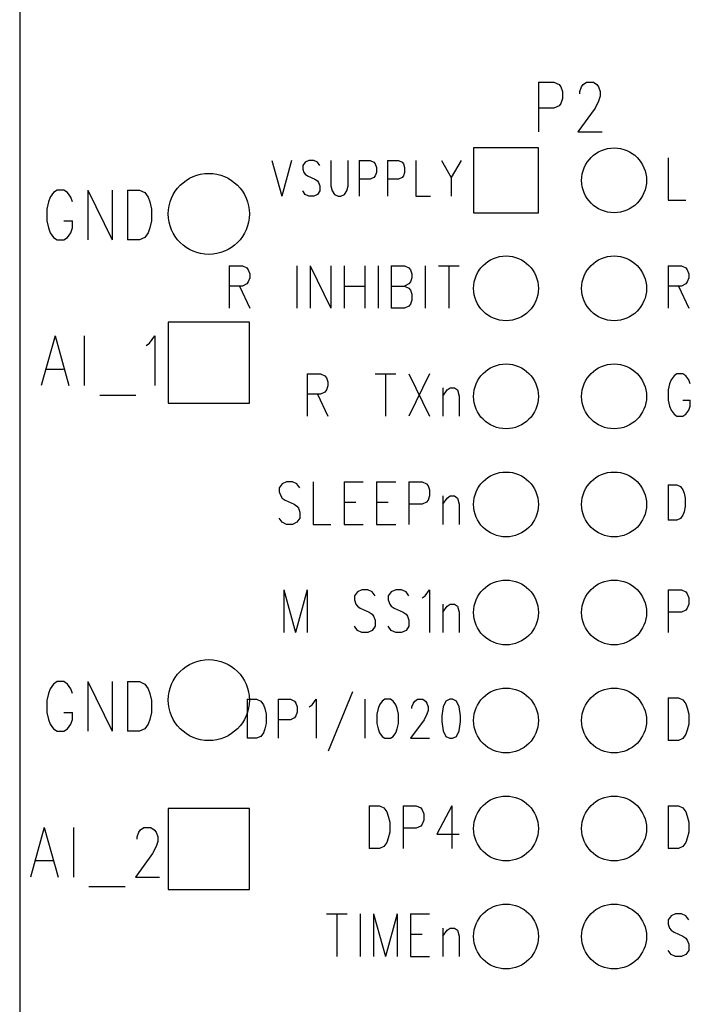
# Model space of a CAD drawing. Extents: x 2 to 38, y 4.3 to 27.6.
# Tile 12 of 25: x 21.2 to 23.8, y 15.2 to 19.1. Entities that reach past the tile are written whole.
import ezdxf

# ---------------------------------------------------------------- set-up
doc = ezdxf.new("R2010")
doc.units = 0
doc.layers.get('0').update_dxf_attribs({"linetype": 'CONTINUOUS'})
doc.layers.add('assy_t', color=3, linetype='CONTINUOUS')

# ---------------------------------------------------------------- blocks, each defined once
blk = doc.blocks.new('D384')
blk.add_circle((0, 0), 0.127)
blk = doc.blocks.new('D35')
blk.add_lwpolyline([(-0.12697, -0.12697), (0.12697, -0.12697), (0.12697, 0.12697), (-0.12697, 0.12697)], close=True)
blk = doc.blocks.new('D43')
blk.add_circle((0, 0), 0.1587)
blk = doc.blocks.new('D45')
blk.add_lwpolyline([(-0.15871, -0.15871), (0.15871, -0.15871), (0.15871, 0.15871), (-0.15871, 0.15871)], close=True)

msp = doc.modelspace()

# ---------------------------------------------------------------- linework, layer by layer
at = {"layer": 'assy_t', "color": 3}
for points in [[(21.204226, 11.244546), (31.361766, 11.244546), (31.361766, 20.978846), (21.204226, 20.978846), (21.204226, 11.244546)], [(23.235746, 18.824326), (23.235746, 18.629906)], [(23.235746, 18.824326), (23.296346, 18.824326), (23.316546, 18.815066), (23.323266, 18.805826), (23.330006, 18.787306), (23.330006, 18.759526), (23.323266, 18.741006), (23.316546, 18.731746), (23.296346, 18.722486), (23.235746, 18.722486)], [(23.397346, 18.778046), (23.397346, 18.787306), (23.404066, 18.805826), (23.410806, 18.815066), (23.424266, 18.824326), (23.451206, 18.824326), (23.464666, 18.815066), (23.471406, 18.805826), (23.478126, 18.787306), (23.478126, 18.768786), (23.471406, 18.750266), (23.457926, 18.722486), (23.390606, 18.629906), (23.484866, 18.629906)], [(22.192286, 18.516826), (22.230766, 18.377966)], [(22.269226, 18.516826), (22.230766, 18.377966)], [(22.379846, 18.496986), (22.370226, 18.510226), (22.355806, 18.516826), (22.336566, 18.516826), (22.322146, 18.510226), (22.312526, 18.496986), (22.312526, 18.483766), (22.317326, 18.470546), (22.322146, 18.463926), (22.331766, 18.457306), (22.360606, 18.444086), (22.370226, 18.437466), (22.375046, 18.430866), (22.379846, 18.417626), (22.379846, 18.397806), (22.370226, 18.384566), (22.355806, 18.377966), (22.336566, 18.377966), (22.322146, 18.384566), (22.312526, 18.397806)], [(22.423146, 18.516826), (22.423146, 18.417626), (22.427946, 18.397806), (22.437566, 18.384566), (22.451986, 18.377966), (22.461606, 18.377966), (22.476046, 18.384566), (22.485666, 18.397806), (22.490466, 18.417626), (22.490466, 18.516826)], [(22.533746, 18.516826), (22.533746, 18.377966)], [(22.533746, 18.516826), (22.577046, 18.516826), (22.591466, 18.510226), (22.596266, 18.503606)], [(22.644366, 18.516826), (22.644366, 18.377966)], [(22.644366, 18.516826), (22.687646, 18.516826), (22.702086, 18.510226), (22.706886, 18.503606), (22.711706, 18.490386), (22.711706, 18.470546), (22.706886, 18.457306), (22.702086, 18.450706), (22.687646, 18.444086), (22.644366, 18.444086)], [(22.754986, 18.516826), (22.754986, 18.377966), (22.812706, 18.377966)], [(22.855986, 18.516826), (22.894466, 18.450706), (22.894466, 18.377966)], [(22.932946, 18.516826), (22.894466, 18.450706)], [(23.743606, 18.528066), (23.743606, 18.361426), (23.812866, 18.361426)], [(22.596266, 18.503606), (22.601086, 18.490386), (22.601086, 18.470546), (22.596266, 18.457306)], [(22.596266, 18.457306), (22.591466, 18.450706), (22.577046, 18.444086), (22.533746, 18.444086)], [(21.411046, 18.354806), (21.404306, 18.373326), (21.390846, 18.391846), (21.377366, 18.401106), (21.350446, 18.401106), (21.336966, 18.391846), (21.323506, 18.373326), (21.316766, 18.354806), (21.310046, 18.327046), (21.310046, 18.280746), (21.316766, 18.252966), (21.323506, 18.234446), (21.336966, 18.215946), (21.350446, 18.206686), (21.377366, 18.206686), (21.390846, 18.215946), (21.404306, 18.234446), (21.411046, 18.252966), (21.411046, 18.280746)], [(21.471646, 18.401106), (21.471646, 18.206686)], [(21.471646, 18.401106), (21.565906, 18.206686)], [(21.565906, 18.401106), (21.565906, 18.206686)], [(21.626506, 18.401106), (21.626506, 18.206686)], [(21.626506, 18.401106), (21.673626, 18.401106), (21.693826, 18.391846), (21.707306, 18.373326), (21.714026, 18.354806), (21.720766, 18.327046), (21.720766, 18.280746), (21.714026, 18.252966), (21.707306, 18.234446), (21.693826, 18.215946), (21.673626, 18.206686), (21.626506, 18.206686)], [(21.377366, 18.280746), (21.411046, 18.280746)], [(22.024526, 18.104846), (22.024526, 17.938186)], [(22.024526, 18.104846), (22.076466, 18.104846), (22.093786, 18.096906), (22.099566, 18.088966), (22.105326, 18.073106), (22.105326, 18.057226), (22.099566, 18.041366), (22.093786, 18.033426), (22.076466, 18.025486), (22.024526, 18.025486)], [(22.290006, 18.104846), (22.290006, 17.938186)], [(22.341946, 18.104846), (22.341946, 17.938186)], [(22.341946, 18.104846), (22.422746, 17.938186)], [(22.422746, 18.104846), (22.422746, 17.938186)], [(22.474686, 18.104846), (22.474686, 17.938186)], [(22.555486, 18.104846), (22.555486, 17.938186)], [(22.607426, 18.104846), (22.607426, 17.938186)], [(22.659366, 18.104846), (22.659366, 17.938186)], [(22.659366, 18.104846), (22.711326, 18.104846), (22.728626, 18.096906), (22.734406, 18.088966), (22.740166, 18.073106), (22.740166, 18.057226), (22.734406, 18.041366), (22.728626, 18.033426), (22.711326, 18.025486)], [(22.792126, 18.104846), (22.792126, 17.938186)], [(22.844066, 18.104846), (22.924866, 18.104846)], [(22.884466, 18.104846), (22.884466, 17.938186)], [(23.743606, 18.104846), (23.743606, 17.938186)], [(23.743606, 18.104846), (23.795566, 18.104846), (23.812866, 18.096906), (23.818646, 18.088966), (23.824406, 18.073106), (23.824406, 18.057226), (23.818646, 18.041366), (23.812866, 18.033426), (23.795566, 18.025486), (23.743606, 18.025486)], [(22.064926, 18.025486), (22.105326, 17.938186)], [(22.474686, 18.025486), (22.555486, 18.025486)], [(22.659366, 18.025486), (22.711326, 18.025486), (22.728626, 18.017546), (22.734406, 18.009606), (22.740166, 17.993746), (22.740166, 17.969946), (22.734406, 17.954066), (22.728626, 17.946126), (22.711326, 17.938186), (22.659366, 17.938186)], [(23.784006, 18.025486), (23.824406, 17.938186)], [(21.342746, 17.829746), (21.288886, 17.635326)], [(21.342746, 17.829746), (21.396606, 17.635326)], [(21.457206, 17.829746), (21.457206, 17.635326)], [(21.699606, 17.792706), (21.713066, 17.801966), (21.733266, 17.829746), (21.733266, 17.635326)], [(21.309086, 17.700126), (21.376406, 17.700126)], [(22.330406, 17.681606), (22.330406, 17.514966)], [(22.330406, 17.681606), (22.382346, 17.681606), (22.399666, 17.673666), (22.405446, 17.665746), (22.411206, 17.649866), (22.411206, 17.634006), (22.405446, 17.618126), (22.399666, 17.610186), (22.382346, 17.602246), (22.330406, 17.602246)], [(22.595886, 17.681606), (22.676686, 17.681606)], [(22.636286, 17.681606), (22.636286, 17.514966)], [(22.728626, 17.681606), (22.809426, 17.514966)], [(22.809426, 17.681606), (22.728626, 17.514966)], [(23.830186, 17.641926), (23.824406, 17.657806), (23.812866, 17.673666), (23.801326, 17.681606), (23.778246, 17.681606), (23.766706, 17.673666), (23.755166, 17.657806), (23.749386, 17.641926), (23.743606, 17.618126), (23.743606, 17.578446), (23.749386, 17.554646), (23.755166, 17.538766), (23.766706, 17.522906), (23.778246, 17.514966), (23.801326, 17.514966), (23.812866, 17.522906), (23.824406, 17.538766), (23.830186, 17.554646), (23.830186, 17.578446)], [(21.517806, 17.598286), (21.659206, 17.598286)], [(22.370806, 17.602246), (22.411206, 17.514966)], [(22.861366, 17.626066), (22.861366, 17.514966)], [(22.861366, 17.594326), (22.878686, 17.618126), (22.890226, 17.626066), (22.907546, 17.626066), (22.919086, 17.618126), (22.924866, 17.594326), (22.924866, 17.514966)], [(23.801326, 17.578446), (23.830186, 17.578446)], [(22.301546, 17.234566), (22.290006, 17.250446), (22.272706, 17.258386), (22.249606, 17.258386), (22.232306, 17.250446), (22.220746, 17.234566), (22.220746, 17.218706), (22.226526, 17.202826), (22.232306, 17.194886), (22.243846, 17.186966), (22.278466, 17.171086), (22.290006, 17.163146), (22.295786, 17.155226), (22.301546, 17.139346), (22.301546, 17.115546), (22.290006, 17.099666), (22.272706, 17.091726), (22.249606, 17.091726), (22.232306, 17.099666), (22.220746, 17.115546)], [(22.353486, 17.258386), (22.353486, 17.091726), (22.422746, 17.091726)], [(22.474686, 17.258386), (22.474686, 17.091726)], [(22.474686, 17.258386), (22.549726, 17.258386)], [(22.601666, 17.258386), (22.601666, 17.091726)], [(22.601666, 17.258386), (22.676686, 17.258386)], [(22.728626, 17.258386), (22.728626, 17.091726)], [(22.728626, 17.258386), (22.780566, 17.258386), (22.797886, 17.250446), (22.803666, 17.242506), (22.809426, 17.226646), (22.809426, 17.202826), (22.803666, 17.186966), (22.797886, 17.179026), (22.780566, 17.171086), (22.728626, 17.171086)], [(23.743606, 17.247146), (23.743606, 17.108266)], [(23.743606, 17.247146), (23.777286, 17.247146), (23.791706, 17.240526), (23.801326, 17.227306), (23.806146, 17.214066), (23.810946, 17.194226), (23.810946, 17.161166), (23.806146, 17.141326), (23.801326, 17.128106), (23.791706, 17.114886), (23.777286, 17.108266), (23.743606, 17.108266)], [(22.474686, 17.179026), (22.520866, 17.179026)], [(22.601666, 17.179026), (22.647826, 17.179026)], [(22.861366, 17.202826), (22.861366, 17.091726)], [(22.861366, 17.171086), (22.878686, 17.194886), (22.890226, 17.202826), (22.907546, 17.202826), (22.919086, 17.194886), (22.924866, 17.171086), (22.924866, 17.091726)], [(22.474686, 17.091726), (22.549726, 17.091726)], [(22.601666, 17.091726), (22.676686, 17.091726)], [(22.238066, 16.835146), (22.238066, 16.668506)], [(22.238066, 16.835146), (22.284246, 16.668506)], [(22.330406, 16.835146), (22.284246, 16.668506)], [(22.330406, 16.835146), (22.330406, 16.668506)], [(22.595886, 16.811346), (22.584346, 16.827206), (22.567026, 16.835146), (22.543946, 16.835146), (22.526626, 16.827206), (22.515086, 16.811346), (22.515086, 16.795466), (22.520866, 16.779606), (22.526626, 16.771666), (22.538186, 16.763726), (22.572806, 16.747866), (22.584346, 16.739926), (22.590126, 16.731986), (22.595886, 16.716106), (22.595886, 16.692306), (22.584346, 16.676446), (22.567026, 16.668506), (22.543946, 16.668506), (22.526626, 16.676446), (22.515086, 16.692306)], [(22.728626, 16.811346), (22.717086, 16.827206), (22.699766, 16.835146), (22.676686, 16.835146), (22.659366, 16.827206), (22.647826, 16.811346), (22.647826, 16.795466), (22.653606, 16.779606), (22.659366, 16.771666), (22.670926, 16.763726), (22.705546, 16.747866), (22.717086, 16.739926), (22.722866, 16.731986), (22.728626, 16.716106), (22.728626, 16.692306), (22.717086, 16.676446), (22.699766, 16.668506), (22.676686, 16.668506), (22.659366, 16.676446), (22.647826, 16.692306)], [(22.780566, 16.803406), (22.792126, 16.811346), (22.809426, 16.835146), (22.809426, 16.668506)], [(23.743606, 16.835146), (23.743606, 16.668506)], [(23.743606, 16.835146), (23.795566, 16.835146), (23.812866, 16.827206), (23.818646, 16.819286), (23.824406, 16.803406), (23.824406, 16.779606), (23.818646, 16.763726), (23.812866, 16.755786), (23.795566, 16.747866), (23.743606, 16.747866)], [(22.861366, 16.779606), (22.861366, 16.668506)], [(22.861366, 16.747866), (22.878686, 16.771666), (22.890226, 16.779606), (22.907546, 16.779606), (22.919086, 16.771666), (22.924866, 16.747866), (22.924866, 16.668506)], [(21.411046, 16.429106), (21.404306, 16.447626), (21.390846, 16.466146), (21.377366, 16.475406), (21.350446, 16.475406), (21.336966, 16.466146), (21.323506, 16.447626), (21.316766, 16.429106), (21.310046, 16.401346), (21.310046, 16.355046), (21.316766, 16.327266), (21.323506, 16.308766), (21.336966, 16.290246), (21.350446, 16.280986), (21.377366, 16.280986), (21.390846, 16.290246), (21.404306, 16.308766), (21.411046, 16.327266), (21.411046, 16.355046)], [(21.471646, 16.475406), (21.471646, 16.280986)], [(21.471646, 16.475406), (21.565906, 16.280986)], [(21.565906, 16.475406), (21.565906, 16.280986)], [(21.626506, 16.475406), (21.626506, 16.280986)], [(21.626506, 16.475406), (21.673626, 16.475406), (21.693826, 16.466146), (21.707306, 16.447626), (21.714026, 16.429106), (21.720766, 16.401346), (21.720766, 16.355046), (21.714026, 16.327266), (21.707306, 16.308766), (21.693826, 16.290246), (21.673626, 16.280986), (21.626506, 16.280986)], [(22.507786, 16.435386), (22.412546, 16.202626)], [(22.095126, 16.406306), (22.095126, 16.253546)], [(22.095126, 16.406306), (22.132166, 16.406306), (22.148046, 16.399026), (22.158626, 16.384466), (22.163906, 16.369926), (22.169206, 16.348106), (22.169206, 16.311726), (22.163906, 16.289906), (22.158626, 16.275366), (22.148046, 16.260806), (22.132166, 16.253546), (22.095126, 16.253546)], [(22.216806, 16.406306), (22.216806, 16.253546)], [(22.216806, 16.406306), (22.264426, 16.406306), (22.280286, 16.399026), (22.285586, 16.391746), (22.290886, 16.377206), (22.290886, 16.355386), (22.285586, 16.340826), (22.280286, 16.333546), (22.264426, 16.326286), (22.216806, 16.326286)], [(22.338486, 16.377206), (22.349066, 16.384466), (22.364946, 16.406306), (22.364946, 16.253546)], [(22.555386, 16.406306), (22.555386, 16.253546)], [(22.634746, 16.406306), (22.624166, 16.399026), (22.613586, 16.384466), (22.608306, 16.369926), (22.603006, 16.348106), (22.603006, 16.311726), (22.608306, 16.289906), (22.613586, 16.275366), (22.624166, 16.260806), (22.634746, 16.253546), (22.655906, 16.253546), (22.666486, 16.260806), (22.677066, 16.275366), (22.682366, 16.289906), (22.687646, 16.311726), (22.687646, 16.348106), (22.682366, 16.369926), (22.677066, 16.384466), (22.666486, 16.399026), (22.655906, 16.406306), (22.634746, 16.406306)], [(22.740566, 16.369926), (22.740566, 16.377206), (22.745846, 16.391746), (22.751146, 16.399026), (22.761726, 16.406306), (22.782886, 16.406306), (22.793466, 16.399026), (22.798746, 16.391746), (22.804046, 16.377206), (22.804046, 16.362646), (22.798746, 16.348106), (22.788166, 16.326286), (22.735266, 16.253546), (22.809326, 16.253546)], [(22.888686, 16.406306), (22.872826, 16.399026), (22.862246, 16.377206), (22.856946, 16.340826), (22.856946, 16.319006), (22.862246, 16.282626), (22.872826, 16.260806), (22.888686, 16.253546), (22.899266, 16.253546), (22.915146, 16.260806), (22.925726, 16.282626), (22.931006, 16.319006), (22.931006, 16.340826), (22.925726, 16.377206), (22.915146, 16.399026), (22.899266, 16.406306), (22.888686, 16.406306)], [(23.743606, 16.411926), (23.743606, 16.245266)], [(23.743606, 16.411926), (23.784006, 16.411926), (23.801326, 16.403986), (23.812866, 16.388106), (23.818646, 16.372246), (23.824406, 16.348426), (23.824406, 16.308766), (23.818646, 16.284946), (23.812866, 16.269086), (23.801326, 16.253206), (23.784006, 16.245266), (23.743606, 16.245266)], [(21.377366, 16.355046), (21.411046, 16.355046)], [(22.572806, 15.988686), (22.572806, 15.822046)], [(22.572806, 15.988686), (22.613206, 15.988686), (22.630526, 15.980746), (22.642066, 15.964886), (22.647826, 15.949006), (22.653606, 15.925206), (22.653606, 15.885526), (22.647826, 15.861726), (22.642066, 15.845846), (22.630526, 15.829986), (22.613206, 15.822046), (22.572806, 15.822046)], [(22.705546, 15.988686), (22.705546, 15.822046)], [(22.705546, 15.988686), (22.757486, 15.988686), (22.774806, 15.980746), (22.780566, 15.972826), (22.786346, 15.956946), (22.786346, 15.933146), (22.780566, 15.917266), (22.774806, 15.909326), (22.757486, 15.901406), (22.705546, 15.901406)], [(22.896006, 15.988686), (22.838286, 15.877586), (22.924866, 15.877586)], [(22.896006, 15.988686), (22.896006, 15.822046)], [(23.743606, 15.988686), (23.743606, 15.822046)], [(23.743606, 15.988686), (23.784006, 15.988686), (23.801326, 15.980746), (23.812866, 15.964886), (23.818646, 15.949006), (23.824406, 15.925206), (23.824406, 15.885526), (23.818646, 15.861726), (23.812866, 15.845846), (23.801326, 15.829986), (23.784006, 15.822046), (23.743606, 15.822046)], [(21.300426, 15.904046), (21.246546, 15.709626)], [(21.300426, 15.904046), (21.354286, 15.709626)], [(21.414886, 15.904046), (21.414886, 15.709626)], [(21.664006, 15.857746), (21.664006, 15.867006), (21.670746, 15.885526), (21.677486, 15.894786), (21.690946, 15.904046), (21.717886, 15.904046), (21.731346, 15.894786), (21.738086, 15.885526), (21.744806, 15.867006), (21.744806, 15.848486), (21.738086, 15.829986), (21.724606, 15.802206), (21.657286, 15.709626), (21.751546, 15.709626)], [(21.266746, 15.774426), (21.334086, 15.774426)], [(21.475486, 15.672586), (21.616886, 15.672586)], [(22.405446, 15.565466), (22.486246, 15.565466)], [(22.445846, 15.565466), (22.445846, 15.398806)], [(22.538186, 15.565466), (22.538186, 15.398806)], [(22.590126, 15.565466), (22.590126, 15.398806)], [(22.590126, 15.565466), (22.636286, 15.398806)], [(22.682466, 15.565466), (22.636286, 15.398806)], [(22.682466, 15.565466), (22.682466, 15.398806)], [(22.734406, 15.565466), (22.734406, 15.398806)], [(22.734406, 15.565466), (22.809426, 15.565466)], [(23.824406, 15.541646), (23.812866, 15.557526), (23.795566, 15.565466), (23.772466, 15.565466), (23.755166, 15.557526), (23.743606, 15.541646), (23.743606, 15.525786), (23.749386, 15.509906), (23.755166, 15.501966), (23.766706, 15.494046), (23.801326, 15.478166), (23.812866, 15.470226), (23.818646, 15.462286), (23.824406, 15.446426), (23.824406, 15.422626), (23.812866, 15.406746), (23.795566, 15.398806), (23.772466, 15.398806), (23.755166, 15.406746), (23.743606, 15.422626)], [(22.861366, 15.509906), (22.861366, 15.398806)], [(22.861366, 15.478166), (22.878686, 15.501966), (22.890226, 15.509906), (22.907546, 15.509906), (22.919086, 15.501966), (22.924866, 15.478166), (22.924866, 15.398806)], [(22.734406, 15.486106), (22.780566, 15.486106)], [(22.734406, 15.398806), (22.809426, 15.398806)]]:
    msp.add_lwpolyline(points, dxfattribs=at)

# ---------------------------------------------------------------- block references
at = {"layer": 'assy_t'}
for name, p in [('D35', (23.108766, 18.439466)), ('D384', (23.532006, 18.439466)), ('D43', (21.944886, 18.307826)), ('D384', (23.108766, 18.016226)), ('D384', (23.532006, 18.016226)), ('D45', (21.944886, 17.724626)), ('D384', (23.108766, 17.593006)), ('D384', (23.532006, 17.593006)), ('D384', (23.108766, 17.169766)), ('D384', (23.532006, 17.169766)), ('D384', (23.108766, 16.746526)), ('D384', (23.532006, 16.746526)), ('D43', (21.944886, 16.403286)), ('D384', (23.108766, 16.323306)), ('D384', (23.532006, 16.323306)), ('D384', (23.108766, 15.900066)), ('D384', (23.532006, 15.900066)), ('D45', (21.944886, 15.820086)), ('D384', (23.108766, 15.476846)), ('D384', (23.532006, 15.476846))]:
    msp.add_blockref(name, p, dxfattribs=at)

doc.saveas('drawing.dxf')
